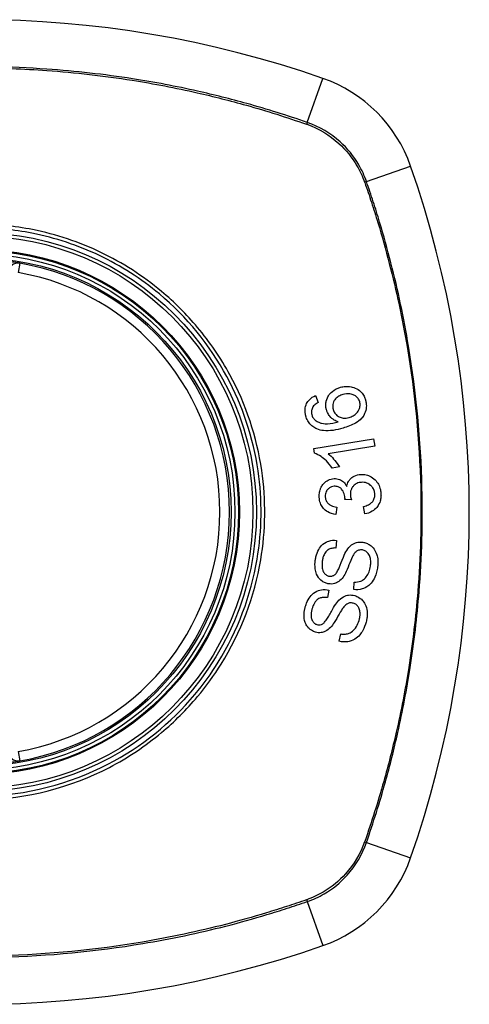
# Model space of a CAD drawing. Header units: inches. Extents: x 67.6 to 163.4, y 45.9 to 75.9.
# Tile 16 of 34: x 111.19 to 111.747, y 73.827 to 75.047. Entities that reach past the tile are written whole.
import ezdxf

# ---------------------------------------------------------------- set-up
doc = ezdxf.new("R2010")
doc.units = ezdxf.units.IN
doc.header["$MEASUREMENT"] = 0
doc.layers.add('Visible Edges(ANSI)', color=7, linetype='Continuous', lineweight=25)
doc.layers.add('Visible Tangent Edges(ANSI)', color=7, linetype='Continuous', lineweight=25)

msp = doc.modelspace()

# ---------------------------------------------------------------- linework, layer by layer
at = {"layer": 'Visible Edges(ANSI)'}
for p, q in [((111.5569, 74.5815), (111.5602, 74.5729)), ((111.5546, 74.5157), (111.6288, 74.5279)), ((111.6288, 74.5279), (111.6303, 74.5189)), ((111.5555, 74.5099), (111.5546, 74.5157)), ((111.6303, 74.5189), (111.5725, 74.5093)), ((111.5864, 74.493), (111.5776, 74.4915)), ((111.6013, 74.4522), (111.5932, 74.4528)), ((111.5831, 74.4433), (111.5818, 74.434)), ((111.6178, 74.4348), (111.6162, 74.4439)), ((111.5826, 74.402), (111.582, 74.3925)), ((111.5734, 74.3404), (111.5715, 74.331)), ((111.6041, 74.3409), (111.6046, 74.3503)), ((111.5862, 74.2769), (111.588, 74.2861))]:
    msp.add_line(p, q, dxfattribs=at)
for radius in [0.3199, 0.315]:
    msp.add_circle((111.1371, 74.4371), radius, dxfattribs=at)
for centre, radius, start, end in [((111.1371, 73.7482), 1.2992, 70.7337, 109.2663), ((111.5073, 74.8074), 0.1772, 19.2663, 70.7337), ((110.4481, 74.4371), 1.2992, 340.7337, 19.2663), ((111.1882, 74.7339), 0.0118, 80.216, 180), ((111.1371, 74.4371), 0.313, 279.784, 80.216), ((111.1882, 74.1403), 0.0118, 180, 279.784), ((111.5073, 74.0669), 0.1772, 289.2663, 340.7337), ((111.1371, 75.1261), 1.2992, 250.7337, 289.2663)]:
    msp.add_arc(centre, radius, start, end, dxfattribs=at)
for points, knots in [([(111.1903, 74.7456), (111.1903, 74.7456), (111.1901, 74.7456), (111.1893, 74.7457), (111.1884, 74.7459), (111.1851, 74.7464), (111.1821, 74.7469), (111.1748, 74.7479), (111.1702, 74.7484), (111.1657, 74.7488)], [0, 0, 0, 0, 0.01176876, 0.01176876, 0.03059878, 0.03059878, 0.0607268, 0.0607268, 0.09415008, 0.09415008, 0.09415008, 0.09415008]), ([(111.5703, 74.5637), (111.5702, 74.5639), (111.5702, 74.5642), (111.57, 74.5647), (111.57, 74.565), (111.5699, 74.5654), (111.5699, 74.5656), (111.5698, 74.566), (111.5697, 74.5663), (111.5696, 74.5668), (111.5696, 74.5672), (111.5695, 74.5684), (111.5694, 74.5693), (111.5695, 74.5717), (111.5697, 74.5732), (111.5708, 74.5776), (111.5721, 74.5799), (111.5741, 74.5832), (111.5758, 74.5851), (111.5806, 74.5891), (111.584, 74.5906), (111.5876, 74.5917)], [-0.07244398, -0.07244398, -0.07244398, -0.07244398, -0.07147505, -0.07147505, -0.07065608, -0.07065608, -0.06998565, -0.06998565, -0.06923808, -0.06923808, -0.06809899, -0.06809899, -0.06505558, -0.06505558, -0.06011991, -0.06011991, -0.04962232, -0.04962232, -0.02968044, -0.02968044, 0, 0, 0, 0]), ([(111.5876, 74.5917), (111.5897, 74.5923), (111.5918, 74.5927), (111.5963, 74.5929), (111.5985, 74.5928), (111.6028, 74.592), (111.6053, 74.5913), (111.6105, 74.5885), (111.6122, 74.5869), (111.6148, 74.5842), (111.616, 74.5825), (111.6176, 74.5792), (111.6182, 74.5777), (111.6187, 74.5761)], [-0.08195324, -0.08195324, -0.08195324, -0.08195324, -0.06821192, -0.06821192, -0.05407977, -0.05407977, -0.04111909, -0.04111909, -0.02846372, -0.02846372, -0.01231577, -0.01231577, 0, 0, 0, 0]), ([(111.6115, 74.5738), (111.6111, 74.5753), (111.6104, 74.5766), (111.6091, 74.5785), (111.6086, 74.5791), (111.6069, 74.5806), (111.6057, 74.5815), (111.6034, 74.5826), (111.6017, 74.5833), (111.5965, 74.5839), (111.5935, 74.5835), (111.5907, 74.5827)], [-0.1090051, -0.1090051, -0.1090051, -0.1090051, -0.0831711, -0.0831711, -0.0691654, -0.0691654, -0.0421937, -0.0421937, -0.0232436, -0.0232436, 0, 0, 0, 0]), ([(111.5448, 74.5559), (111.5448, 74.5561), (111.5447, 74.5564), (111.5446, 74.5569), (111.5445, 74.5571), (111.5444, 74.5576), (111.5443, 74.5579), (111.5442, 74.5584), (111.5442, 74.5587), (111.5441, 74.5595), (111.544, 74.5599), (111.5438, 74.5617), (111.5437, 74.5631), (111.544, 74.5669), (111.5447, 74.5693), (111.5466, 74.5732), (111.5478, 74.5748), (111.5513, 74.5786), (111.554, 74.5803), (111.5569, 74.5815)], [-0.08167403, -0.08167403, -0.08167403, -0.08167403, -0.07965226, -0.07965226, -0.07785393, -0.07785393, -0.07582853, -0.07582853, -0.07355255, -0.07355255, -0.07003779, -0.07003779, -0.05960945, -0.05960945, -0.04081361, -0.04081361, -0.02525618, -0.02525618, 0, 0, 0, 0]), ([(111.5602, 74.5729), (111.5585, 74.572), (111.5568, 74.5709), (111.5547, 74.569), (111.554, 74.5682), (111.5535, 74.5674)], [-0.02271576, -0.02271576, -0.02271576, -0.02271576, -0.0076338, -0.0076338, 0, 0, 0, 0]), ([(111.5907, 74.5827), (111.5889, 74.5822), (111.5871, 74.5815), (111.584, 74.5797), (111.5827, 74.5786), (111.5803, 74.576), (111.5796, 74.5746), (111.5787, 74.5725), (111.5783, 74.5714), (111.578, 74.5692), (111.578, 74.5682), (111.5781, 74.5669), (111.5781, 74.5666), (111.5782, 74.5662), (111.5782, 74.566), (111.5783, 74.5657), (111.5783, 74.5656), (111.5784, 74.5652), (111.5784, 74.5651), (111.5785, 74.5646), (111.5786, 74.5643), (111.5787, 74.5641)], [-0.05128171, -0.05128171, -0.05128171, -0.05128171, -0.04202433, -0.04202433, -0.03374781, -0.03374781, -0.02497625, -0.02497625, -0.01583482, -0.01583482, -0.00792761, -0.00792761, -0.00585097, -0.00585097, -0.00461494, -0.00461494, -0.0035177, -0.0035177, -0.00214151, -0.00214151, 0, 0, 0, 0]), ([(111.6187, 74.5761), (111.6188, 74.5757), (111.6189, 74.5752), (111.6191, 74.5744), (111.6192, 74.574), (111.6193, 74.5734), (111.6193, 74.5732), (111.6194, 74.5728), (111.6195, 74.5726), (111.6195, 74.5721), (111.6196, 74.5718), (111.6196, 74.5712), (111.6197, 74.5708), (111.6198, 74.5693), (111.6198, 74.5682), (111.6195, 74.5643), (111.6188, 74.5617), (111.6161, 74.5559), (111.6143, 74.5538), (111.6117, 74.5509), (111.6091, 74.549), (111.6017, 74.5446), (111.5961, 74.5426), (111.5909, 74.5411)], [-0.08366619, -0.08366619, -0.08366619, -0.08366619, -0.08288973, -0.08288973, -0.08231384, -0.08231384, -0.08195094, -0.08195094, -0.08159739, -0.08159739, -0.08120145, -0.08120145, -0.08058241, -0.08058241, -0.07882226, -0.07882226, -0.07435476, -0.07435476, -0.06860101, -0.06860101, -0.04371044, -0.04371044, 0, 0, 0, 0]), ([(111.5984, 74.5542), (111.6002, 74.5547), (111.6019, 74.5555), (111.6051, 74.5574), (111.6068, 74.5587), (111.6091, 74.5613), (111.61, 74.5625), (111.6115, 74.5658), (111.6118, 74.5676), (111.612, 74.5698), (111.612, 74.5705), (111.6119, 74.5713), (111.6119, 74.5715), (111.6119, 74.5719), (111.6119, 74.572), (111.6118, 74.5722), (111.6118, 74.5724), (111.6118, 74.5726), (111.6117, 74.5728), (111.6116, 74.5732), (111.6116, 74.5735), (111.6115, 74.5738)], [-0.0549657, -0.0549657, -0.0549657, -0.0549657, -0.04394631, -0.04394631, -0.03243769, -0.03243769, -0.02389521, -0.02389521, -0.01222604, -0.01222604, -0.00701057, -0.00701057, -0.00544782, -0.00544782, -0.0044735, -0.0044735, -0.0035786, -0.0035786, -0.00243242, -0.00243242, 0, 0, 0, 0]), ([(111.5535, 74.5674), (111.5531, 74.5667), (111.5527, 74.5659), (111.5519, 74.5636), (111.5517, 74.5621), (111.5518, 74.5601), (111.5518, 74.5598), (111.5519, 74.5592), (111.5519, 74.559), (111.5519, 74.5587), (111.552, 74.5586), (111.552, 74.5583), (111.5521, 74.5582), (111.5521, 74.5578), (111.5522, 74.5576), (111.5523, 74.5574)], [-0.02670752, -0.02670752, -0.02670752, -0.02670752, -0.02003072, -0.02003072, -0.00807361, -0.00807361, -0.00510747, -0.00510747, -0.00372579, -0.00372579, -0.00267358, -0.00267358, -0.0016752, -0.0016752, 0, 0, 0, 0]), ([(111.585, 74.5489), (111.5831, 74.5494), (111.5814, 74.5502), (111.578, 74.5522), (111.5762, 74.5537), (111.5734, 74.5571), (111.5724, 74.5587), (111.5711, 74.5614), (111.5707, 74.5625), (111.5703, 74.5637)], [-0.0635384, -0.0635384, -0.0635384, -0.0635384, -0.04387942, -0.04387942, -0.02315318, -0.02315318, -0.00907473, -0.00907473, 0, 0, 0, 0]), ([(111.5787, 74.5641), (111.5789, 74.5633), (111.5791, 74.5626), (111.5801, 74.5604), (111.581, 74.559), (111.5835, 74.5565), (111.5849, 74.5556), (111.5875, 74.5543), (111.5892, 74.5537), (111.5935, 74.5532), (111.596, 74.5535), (111.5984, 74.5542)], [-0.05483395, -0.05483395, -0.05483395, -0.05483395, -0.05117713, -0.05117713, -0.04334082, -0.04334082, -0.03424302, -0.03424302, -0.02013116, -0.02013116, 0, 0, 0, 0]), ([(111.5583, 74.5401), (111.5565, 74.5408), (111.5549, 74.5418), (111.5516, 74.5442), (111.5501, 74.5458), (111.5475, 74.5493), (111.5465, 74.5512), (111.5454, 74.5541), (111.5451, 74.555), (111.5448, 74.5559)], [-0.0556453, -0.0556453, -0.0556453, -0.0556453, -0.04057315, -0.04057315, -0.02373711, -0.02373711, -0.00716842, -0.00716842, 0, 0, 0, 0]), ([(111.5523, 74.5574), (111.5524, 74.5569), (111.5525, 74.5565), (111.553, 74.5552), (111.5534, 74.5545), (111.5547, 74.5525), (111.5556, 74.5515), (111.5567, 74.5507)], [-0.02126806, -0.02126806, -0.02126806, -0.02126806, -0.01765626, -0.01765626, -0.01099572, -0.01099572, 0, 0, 0, 0]), ([(111.5567, 74.5507), (111.558, 74.5497), (111.5593, 74.5489), (111.5619, 74.5478), (111.5631, 74.5474), (111.5676, 74.5464), (111.5703, 74.5465), (111.5759, 74.5467), (111.5807, 74.5477), (111.585, 74.5489)], [-0.05268598, -0.05268598, -0.05268598, -0.05268598, -0.0483585, -0.0483585, -0.04464167, -0.04464167, -0.03524812, -0.03524812, 0, 0, 0, 0]), ([(111.5909, 74.5411), (111.5827, 74.5387), (111.5742, 74.5372), (111.5638, 74.5383), (111.561, 74.539), (111.5583, 74.5401)], [-0.08365812, -0.08365812, -0.08365812, -0.08365812, -0.02298142, -0.02298142, 0, 0, 0, 0]), ([(111.5776, 74.4915), (111.5726, 74.4989), (111.5675, 74.5031), (111.5611, 74.5075), (111.5584, 74.509), (111.5555, 74.5099)], [-0.06084818, -0.06084818, -0.06084818, -0.06084818, -0.02361661, -0.02361661, 0, 0, 0, 0]), ([(111.5725, 74.5093), (111.5749, 74.5075), (111.5772, 74.5051), (111.5807, 74.5011), (111.584, 74.4972), (111.5864, 74.493)], [-0.08802852, -0.08802852, -0.08802852, -0.08802852, -0.03710647, -0.03710647, 0, 0, 0, 0]), ([(111.5614, 74.4556), (111.5614, 74.4558), (111.5614, 74.4559), (111.5614, 74.4562), (111.5614, 74.4564), (111.5613, 74.4568), (111.5613, 74.4571), (111.5614, 74.4579), (111.5614, 74.4584), (111.5616, 74.4608), (111.5619, 74.4626), (111.5629, 74.4656), (111.5633, 74.4668), (111.5647, 74.4695), (111.5656, 74.4709), (111.5687, 74.4744), (111.5708, 74.4757), (111.5748, 74.4777), (111.5772, 74.4784), (111.5798, 74.4785)], [-0.06698624, -0.06698624, -0.06698624, -0.06698624, -0.06626066, -0.06626066, -0.06551172, -0.06551172, -0.0640778, -0.0640778, -0.06150308, -0.06150308, -0.05173394, -0.05173394, -0.04531613, -0.04531613, -0.0360509, -0.0360509, -0.0206217, -0.0206217, 0, 0, 0, 0]), ([(111.5798, 74.4785), (111.5809, 74.4785), (111.5821, 74.4785), (111.5844, 74.4781), (111.5855, 74.4778), (111.588, 74.4768), (111.5897, 74.4759), (111.593, 74.4729), (111.5943, 74.471), (111.5954, 74.4688)], [-0.06061495, -0.06061495, -0.06061495, -0.06061495, -0.0480661, -0.0480661, -0.03492963, -0.03492963, -0.0184263, -0.0184263, 0, 0, 0, 0]), ([(111.5954, 74.4688), (111.5958, 74.471), (111.5965, 74.4731), (111.5983, 74.4762), (111.5991, 74.4772), (111.6009, 74.4791), (111.6024, 74.4805), (111.6074, 74.483), (111.6103, 74.4836), (111.6132, 74.4837)], [-0.1002628, -0.1002628, -0.1002628, -0.1002628, -0.0655383, -0.0655383, -0.0446385, -0.0446385, -0.0236223, -0.0236223, 0, 0, 0, 0]), ([(111.6139, 74.4739), (111.6118, 74.4738), (111.6098, 74.4734), (111.6064, 74.4718), (111.6051, 74.4708), (111.6031, 74.4688), (111.6022, 74.4677), (111.601, 74.4652), (111.6006, 74.4641), (111.6001, 74.4621), (111.6, 74.4612), (111.6, 74.4601), (111.6, 74.4599), (111.6, 74.4594), (111.6, 74.4593), (111.6, 74.4589), (111.6, 74.4588), (111.6, 74.4586)], [-0.07091937, -0.07091937, -0.07091937, -0.07091937, -0.04954063, -0.04954063, -0.03221037, -0.03221037, -0.02035818, -0.02035818, -0.01098781, -0.01098781, -0.00464874, -0.00464874, -0.00257947, -0.00257947, -0.00124905, -0.00124905, 0, 0, 0, 0]), ([(111.6132, 74.4837), (111.6153, 74.4838), (111.6173, 74.4836), (111.6216, 74.4827), (111.6236, 74.4819), (111.6283, 74.4792), (111.6304, 74.4772), (111.6333, 74.4739), (111.6345, 74.472), (111.6364, 74.4678), (111.637, 74.4656), (111.6376, 74.4625), (111.6377, 74.4616), (111.6378, 74.4603), (111.6378, 74.4599), (111.6378, 74.4595)], [-0.08300589, -0.08300589, -0.08300589, -0.08300589, -0.07246463, -0.07246463, -0.06104589, -0.06104589, -0.04508314, -0.04508314, -0.02728443, -0.02728443, -0.00968135, -0.00968135, -0.00302711, -0.00302711, 0, 0, 0, 0]), ([(111.6302, 74.4593), (111.6302, 74.4594), (111.6302, 74.4596), (111.6302, 74.4599), (111.6302, 74.4601), (111.6301, 74.4611), (111.6299, 74.4618), (111.6294, 74.4642), (111.6287, 74.4657), (111.6269, 74.4683), (111.6259, 74.4694), (111.6236, 74.4714), (111.622, 74.4724), (111.6182, 74.4738), (111.616, 74.474), (111.6139, 74.4739)], [-0.05915844, -0.05915844, -0.05915844, -0.05915844, -0.0582057, -0.0582057, -0.05696528, -0.05696528, -0.05237757, -0.05237757, -0.04214533, -0.04214533, -0.03244615, -0.03244615, -0.01749195, -0.01749195, 0, 0, 0, 0]), ([(111.58, 74.469), (111.5789, 74.4689), (111.5777, 74.4687), (111.5753, 74.468), (111.5742, 74.4673), (111.5722, 74.4657), (111.5714, 74.4648), (111.5702, 74.4629), (111.5697, 74.462), (111.5692, 74.46), (111.569, 74.459), (111.5689, 74.4577), (111.5689, 74.4574), (111.5689, 74.457), (111.5689, 74.4568), (111.5689, 74.4565), (111.5689, 74.4563), (111.5689, 74.4562)], [-0.05005506, -0.05005506, -0.05005506, -0.05005506, -0.0404775, -0.0404775, -0.0298572, -0.0298572, -0.02052698, -0.02052698, -0.01224372, -0.01224372, -0.00468068, -0.00468068, -0.00251972, -0.00251972, -0.00119715, -0.00119715, 0, 0, 0, 0]), ([(111.5933, 74.4543), (111.5933, 74.4544), (111.5932, 74.4545), (111.5932, 74.4548), (111.5932, 74.455), (111.5932, 74.4555), (111.5931, 74.456), (111.5927, 74.4587), (111.592, 74.4609), (111.5896, 74.4651), (111.5883, 74.4663), (111.5871, 74.4673), (111.586, 74.468), (111.5833, 74.4689), (111.5817, 74.4691), (111.58, 74.469)], [-0.02868597, -0.02868597, -0.02868597, -0.02868597, -0.02855947, -0.02855947, -0.02841333, -0.02841333, -0.0280046, -0.0280046, -0.02576848, -0.02576848, -0.02324657, -0.02324657, -0.01303639, -0.01303639, 0, 0, 0, 0]), ([(111.5818, 74.434), (111.5784, 74.4345), (111.575, 74.4355), (111.5695, 74.4386), (111.5678, 74.4402), (111.5653, 74.4431), (111.5643, 74.4447), (111.5625, 74.4486), (111.5619, 74.4507), (111.5615, 74.4535), (111.5615, 74.4541), (111.5614, 74.455), (111.5614, 74.4553), (111.5614, 74.4556)], [-0.07203058, -0.07203058, -0.07203058, -0.07203058, -0.05380734, -0.05380734, -0.03947703, -0.03947703, -0.02403052, -0.02403052, -0.0067997, -0.0067997, -0.00250811, -0.00250811, 0, 0, 0, 0]), ([(111.5689, 74.4562), (111.5689, 74.4561), (111.5689, 74.4559), (111.5689, 74.4557), (111.5689, 74.4556), (111.569, 74.455), (111.569, 74.4546), (111.5693, 74.4529), (111.5698, 74.4515), (111.5712, 74.449), (111.5721, 74.448), (111.5737, 74.4464), (111.5749, 74.4456), (111.5783, 74.444), (111.5807, 74.4435), (111.5831, 74.4433)], [-0.04603458, -0.04603458, -0.04603458, -0.04603458, -0.04553752, -0.04553752, -0.04495619, -0.04495619, -0.04319877, -0.04319877, -0.03696989, -0.03696989, -0.03009973, -0.03009973, -0.01888603, -0.01888603, 0, 0, 0, 0]), ([(111.5932, 74.4528), (111.5932, 74.4531), (111.5933, 74.4534), (111.5933, 74.4538), (111.5933, 74.4539), (111.5933, 74.454), (111.5933, 74.4541), (111.5933, 74.4542), (111.5933, 74.4542), (111.5933, 74.4543)], [-0.003712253, -0.003712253, -0.003712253, -0.003712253, -0.001341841, -0.001341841, -0.00075226, -0.00075226, -0.000349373, -0.000349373, 0, 0, 0, 0]), ([(111.6, 74.4586), (111.6, 74.4585), (111.6, 74.4584), (111.6, 74.4583), (111.6, 74.4582), (111.6, 74.4579), (111.6001, 74.4576), (111.6003, 74.4556), (111.6008, 74.4538), (111.6013, 74.4522)], [-0.01622176, -0.01622176, -0.01622176, -0.01622176, -0.01568209, -0.01568209, -0.01503087, -0.01503087, -0.013061, -0.013061, 0, 0, 0, 0]), ([(111.6162, 74.4439), (111.6183, 74.4444), (111.6205, 74.4452), (111.6238, 74.4468), (111.6251, 74.4477), (111.6273, 74.4498), (111.6281, 74.4509), (111.6294, 74.4533), (111.6299, 74.4548), (111.6302, 74.457), (111.6302, 74.4574), (111.6302, 74.4581), (111.6302, 74.4583), (111.6302, 74.4586), (111.6302, 74.4587), (111.6302, 74.459), (111.6302, 74.4591), (111.6302, 74.4593)], [-0.04745355, -0.04745355, -0.04745355, -0.04745355, -0.03584359, -0.03584359, -0.02809151, -0.02809151, -0.01990458, -0.01990458, -0.00695539, -0.00695539, -0.00351166, -0.00351166, -0.00204353, -0.00204353, -0.00097668, -0.00097668, 0, 0, 0, 0]), ([(111.6378, 74.4595), (111.6378, 74.4594), (111.6378, 74.4593), (111.6378, 74.459), (111.6378, 74.4588), (111.6379, 74.4584), (111.6379, 74.4581), (111.6379, 74.4575), (111.6378, 74.4571), (111.6378, 74.4559), (111.6377, 74.455), (111.6375, 74.4533), (111.6373, 74.4526), (111.6369, 74.4509), (111.6366, 74.45), (111.6352, 74.4462), (111.6337, 74.4441), (111.631, 74.4409), (111.6292, 74.4393), (111.6242, 74.4362), (111.6211, 74.4352), (111.6178, 74.4348)], [-0.07553203, -0.07553203, -0.07553203, -0.07553203, -0.0748785, -0.0748785, -0.07423462, -0.07423462, -0.07307492, -0.07307492, -0.07142984, -0.07142984, -0.06749422, -0.06749422, -0.06416321, -0.06416321, -0.05976568, -0.05976568, -0.04618414, -0.04618414, -0.02668659, -0.02668659, 0, 0, 0, 0]), ([(111.5565, 74.3772), (111.5566, 74.3778), (111.5567, 74.3784), (111.5569, 74.3798), (111.5571, 74.3806), (111.5581, 74.3847), (111.5592, 74.3879), (111.562, 74.3927), (111.5636, 74.3951), (111.5685, 74.3993), (111.5711, 74.4004), (111.5763, 74.4021), (111.5795, 74.4023), (111.5826, 74.402)], [-0.1019569, -0.1019569, -0.1019569, -0.1019569, -0.0969952, -0.0969952, -0.0900937, -0.0900937, -0.0620379, -0.0620379, -0.0440459, -0.0440459, -0.0255677, -0.0255677, 0, 0, 0, 0]), ([(111.5954, 74.3896), (111.5971, 74.3922), (111.5991, 74.3946), (111.6038, 74.398), (111.6059, 74.3988), (111.61, 74.3999), (111.6127, 74.4), (111.6153, 74.3997)], [-0.0487921, -0.0487921, -0.0487921, -0.0487921, -0.034555, -0.034555, -0.02141308, -0.02141308, 0, 0, 0, 0]), ([(111.582, 74.3925), (111.5803, 74.3926), (111.5785, 74.3925), (111.5753, 74.3917), (111.5739, 74.3912), (111.571, 74.3894), (111.57, 74.3883), (111.5683, 74.3862), (111.5674, 74.3846), (111.5662, 74.3814), (111.5658, 74.3798), (111.5654, 74.3776), (111.5653, 74.377), (111.5652, 74.3763)], [-0.05075085, -0.05075085, -0.05075085, -0.05075085, -0.04402601, -0.04402601, -0.03810704, -0.03810704, -0.03113052, -0.03113052, -0.01707016, -0.01707016, -0.00479355, -0.00479355, 0, 0, 0, 0]), ([(111.581, 74.3596), (111.5818, 74.3603), (111.5826, 74.3614), (111.5844, 74.3645), (111.5853, 74.3664), (111.5879, 74.3724), (111.5891, 74.3761), (111.5925, 74.3841), (111.594, 74.3874), (111.5954, 74.3896)], [-0.0822878, -0.0822878, -0.0822878, -0.0822878, -0.0698189, -0.0698189, -0.0554779, -0.0554779, -0.01995677, -0.01995677, 0, 0, 0, 0]), ([(111.6148, 74.3901), (111.614, 74.3902), (111.6133, 74.3902), (111.6117, 74.3901), (111.6109, 74.39), (111.6088, 74.3893), (111.6078, 74.3886), (111.6054, 74.3866), (111.6041, 74.3847), (111.6031, 74.3828)], [-0.03447114, -0.03447114, -0.03447114, -0.03447114, -0.02970658, -0.02970658, -0.02478425, -0.02478425, -0.01623077, -0.01623077, 0, 0, 0, 0]), ([(111.6248, 74.3699), (111.6249, 74.3702), (111.6249, 74.3705), (111.625, 74.3711), (111.625, 74.3714), (111.6251, 74.3719), (111.6251, 74.3722), (111.6251, 74.3728), (111.6252, 74.3731), (111.6252, 74.3738), (111.6252, 74.3743), (111.6252, 74.3759), (111.6251, 74.3771), (111.6248, 74.3791), (111.6246, 74.3798), (111.624, 74.3824), (111.6233, 74.3841), (111.6211, 74.3871), (111.6199, 74.388), (111.6177, 74.3894), (111.6163, 74.3899), (111.6148, 74.3901)], [-0.04689852, -0.04689852, -0.04689852, -0.04689852, -0.04535788, -0.04535788, -0.04403054, -0.04403054, -0.04276653, -0.04276653, -0.04136169, -0.04136169, -0.03926867, -0.03926867, -0.03348819, -0.03348819, -0.02993999, -0.02993999, -0.02088952, -0.02088952, -0.01193055, -0.01193055, 0, 0, 0, 0]), ([(111.6153, 74.3997), (111.6168, 74.3994), (111.6184, 74.3991), (111.6214, 74.3979), (111.6229, 74.397), (111.6259, 74.3949), (111.6277, 74.3933), (111.6308, 74.389), (111.6319, 74.3867), (111.6332, 74.3825), (111.6338, 74.38), (111.6341, 74.3759), (111.6341, 74.375), (111.6341, 74.3737), (111.6341, 74.3732), (111.634, 74.3725), (111.634, 74.3722), (111.634, 74.3715), (111.6339, 74.3711), (111.6338, 74.3702), (111.6338, 74.3696), (111.6337, 74.3691)], [-0.182901, -0.182901, -0.182901, -0.182901, -0.1527941, -0.1527941, -0.1202778, -0.1202778, -0.0822123, -0.0822123, -0.0441829, -0.0441829, -0.0197912, -0.0197912, -0.0127911, -0.0127911, -0.0095206, -0.0095206, -0.0070229, -0.0070229, -0.0043159, -0.0043159, 0, 0, 0, 0]), ([(111.5733, 74.3481), (111.5718, 74.3483), (111.5704, 74.3486), (111.5676, 74.3497), (111.5662, 74.3505), (111.5625, 74.3531), (111.561, 74.355), (111.5584, 74.3586), (111.5575, 74.3615), (111.5565, 74.3655), (111.5562, 74.3678), (111.5561, 74.3712), (111.5561, 74.3722), (111.5561, 74.3737), (111.5562, 74.3742), (111.5562, 74.3751), (111.5563, 74.3755), (111.5564, 74.3763), (111.5564, 74.3767), (111.5565, 74.3772)], [-0.05736058, -0.05736058, -0.05736058, -0.05736058, -0.05548268, -0.05548268, -0.0535012, -0.0535012, -0.04968316, -0.04968316, -0.03588282, -0.03588282, -0.01770043, -0.01770043, -0.00997368, -0.00997368, -0.00620033, -0.00620033, -0.00325342, -0.00325342, 0, 0, 0, 0]), ([(111.5652, 74.3763), (111.5652, 74.376), (111.5651, 74.3756), (111.565, 74.3749), (111.565, 74.3746), (111.5649, 74.3738), (111.5649, 74.3735), (111.5648, 74.3725), (111.5648, 74.372), (111.5648, 74.3702), (111.5649, 74.3688), (111.5652, 74.3666), (111.5654, 74.3657), (111.5659, 74.3643), (111.5664, 74.3631), (111.5682, 74.3606), (111.5692, 74.3596), (111.5715, 74.3582), (111.5727, 74.3578), (111.5739, 74.3576)], [-0.1315466, -0.1315466, -0.1315466, -0.1315466, -0.1225468, -0.1225468, -0.1139181, -0.1139181, -0.1043682, -0.1043682, -0.0909033, -0.0909033, -0.058681, -0.058681, -0.0344705, -0.0344705, -0.0214809, -0.0214809, -0.0103328, -0.0103328, 0, 0, 0, 0]), ([(111.6031, 74.3828), (111.6011, 74.3793), (111.5978, 74.37), (111.5936, 74.3609), (111.5923, 74.3582), (111.5909, 74.3563)], [-0.06410002, -0.06410002, -0.06410002, -0.06410002, -0.01772586, -0.01772586, 0, 0, 0, 0]), ([(111.6337, 74.3691), (111.6334, 74.367), (111.633, 74.3648), (111.6312, 74.3577), (111.6296, 74.3545), (111.6268, 74.35), (111.6249, 74.3478), (111.6198, 74.3437), (111.6168, 74.3425), (111.6112, 74.3408), (111.6076, 74.3405), (111.6041, 74.3409)], [-0.07877552, -0.07877552, -0.07877552, -0.07877552, -0.07399105, -0.07399105, -0.06235327, -0.06235327, -0.04742331, -0.04742331, -0.02870189, -0.02870189, 0, 0, 0, 0]), ([(111.6046, 74.3503), (111.6074, 74.3503), (111.6102, 74.3505), (111.6144, 74.3521), (111.6159, 74.3529), (111.6191, 74.3558), (111.6205, 74.3578), (111.6228, 74.3619), (111.6236, 74.3641), (111.6245, 74.3676), (111.6247, 74.3687), (111.6248, 74.3699)], [-0.07810331, -0.07810331, -0.07810331, -0.07810331, -0.05704994, -0.05704994, -0.04420527, -0.04420527, -0.02731055, -0.02731055, -0.00879498, -0.00879498, 0, 0, 0, 0]), ([(111.5909, 74.3563), (111.5894, 74.3542), (111.5876, 74.3523), (111.5835, 74.3495), (111.5817, 74.3488), (111.5781, 74.3478), (111.5757, 74.3477), (111.5733, 74.3481)], [-0.04149455, -0.04149455, -0.04149455, -0.04149455, -0.03015237, -0.03015237, -0.01939564, -0.01939564, 0, 0, 0, 0]), ([(111.5739, 74.3576), (111.5746, 74.3575), (111.5753, 74.3575), (111.5766, 74.3576), (111.5773, 74.3577), (111.5791, 74.3583), (111.5801, 74.3588), (111.581, 74.3596)], [-0.02014616, -0.02014616, -0.02014616, -0.02014616, -0.0147411, -0.0147411, -0.00910335, -0.00910335, 0, 0, 0, 0]), ([(111.5441, 74.3194), (111.5443, 74.3201), (111.5445, 74.3207), (111.545, 74.3222), (111.5453, 74.3231), (111.5468, 74.3269), (111.5483, 74.3296), (111.5516, 74.334), (111.5536, 74.3362), (111.5591, 74.3396), (111.5618, 74.3404), (111.5672, 74.3413), (111.5703, 74.3411), (111.5734, 74.3404)], [-0.09609538, -0.09609538, -0.09609538, -0.09609538, -0.09108772, -0.09108772, -0.08439355, -0.08439355, -0.0618051, -0.0618051, -0.04379145, -0.04379145, -0.02554667, -0.02554667, 0, 0, 0, 0]), ([(111.5715, 74.331), (111.5694, 74.3314), (111.5672, 74.3315), (111.5637, 74.3309), (111.5623, 74.3305), (111.5593, 74.3289), (111.5582, 74.3279), (111.5559, 74.3253), (111.5547, 74.3232), (111.5534, 74.3199), (111.5529, 74.3186), (111.5526, 74.3174)], [-0.05622012, -0.05622012, -0.05622012, -0.05622012, -0.04490576, -0.04490576, -0.03693789, -0.03693789, -0.0275653, -0.0275653, -0.00991349, -0.00991349, 0, 0, 0, 0]), ([(111.5843, 74.3263), (111.5863, 74.3286), (111.5886, 74.3306), (111.5938, 74.3334), (111.5959, 74.3339), (111.6002, 74.3345), (111.6029, 74.3342), (111.6054, 74.3335)], [-0.04897587, -0.04897587, -0.04897587, -0.04897587, -0.03484977, -0.03484977, -0.02144441, -0.02144441, 0, 0, 0, 0]), ([(111.6054, 74.3335), (111.6073, 74.333), (111.609, 74.3322), (111.6129, 74.3297), (111.6146, 74.328), (111.617, 74.3251), (111.6182, 74.3231), (111.6203, 74.3178), (111.6207, 74.3147), (111.6209, 74.311), (111.6209, 74.3097), (111.6208, 74.3079), (111.6207, 74.3074), (111.6206, 74.3066), (111.6206, 74.3063), (111.6205, 74.3056), (111.6204, 74.3053), (111.6203, 74.3045), (111.6202, 74.3041), (111.6199, 74.3026), (111.6197, 74.3016), (111.6194, 74.3006)], [-0.0757329, -0.0757329, -0.0757329, -0.0757329, -0.06962232, -0.06962232, -0.06102616, -0.06102616, -0.04838747, -0.04838747, -0.0300773, -0.0300773, -0.02000854, -0.02000854, -0.01629431, -0.01629431, -0.01377148, -0.01377148, -0.01132404, -0.01132404, -0.00786389, -0.00786389, 0, 0, 0, 0]), ([(111.5567, 74.2882), (111.5549, 74.2888), (111.5532, 74.2895), (111.5494, 74.2919), (111.5479, 74.2936), (111.5457, 74.2962), (111.5447, 74.2981), (111.5428, 74.3034), (111.5425, 74.3066), (111.5425, 74.3107), (111.5426, 74.3122), (111.5429, 74.3142), (111.543, 74.3148), (111.5432, 74.3157), (111.5433, 74.3161), (111.5434, 74.3169), (111.5435, 74.3173), (111.5437, 74.3183), (111.5439, 74.3188), (111.5441, 74.3194)], [-0.07174694, -0.07174694, -0.07174694, -0.07174694, -0.06625335, -0.06625335, -0.05841218, -0.05841218, -0.04603077, -0.04603077, -0.02618089, -0.02618089, -0.01497988, -0.01497988, -0.01055555, -0.01055555, -0.00746751, -0.00746751, -0.00441231, -0.00441231, 0, 0, 0, 0]), ([(111.5526, 74.3174), (111.5524, 74.3169), (111.5523, 74.3164), (111.5521, 74.3156), (111.552, 74.3152), (111.5519, 74.3145), (111.5518, 74.3142), (111.5517, 74.3135), (111.5516, 74.3131), (111.5514, 74.3122), (111.5514, 74.3117), (111.5512, 74.3097), (111.5512, 74.3082), (111.5515, 74.3058), (111.5518, 74.3043), (111.5534, 74.3013), (111.5542, 74.3002), (111.5563, 74.2985), (111.5574, 74.298), (111.5586, 74.2976)], [-0.09256116, -0.09256116, -0.09256116, -0.09256116, -0.08511682, -0.08511682, -0.07888081, -0.07888081, -0.07365356, -0.07365356, -0.06790433, -0.06790433, -0.05935705, -0.05935705, -0.03668291, -0.03668291, -0.02132012, -0.02132012, -0.01018743, -0.01018743, 0, 0, 0, 0]), ([(111.5659, 74.2986), (111.5668, 74.2992), (111.5678, 74.3003), (111.5701, 74.3032), (111.5713, 74.305), (111.5747, 74.3106), (111.5764, 74.314), (111.5808, 74.3213), (111.5827, 74.3243), (111.5843, 74.3263)], [-0.08287415, -0.08287415, -0.08287415, -0.08287415, -0.06938424, -0.06938424, -0.05457714, -0.05457714, -0.01965331, -0.01965331, 0, 0, 0, 0]), ([(111.591, 74.3185), (111.5885, 74.3153), (111.5839, 74.3064), (111.5785, 74.298), (111.5768, 74.2956), (111.5752, 74.294)], [-0.06436457, -0.06436457, -0.06436457, -0.06436457, -0.01734102, -0.01734102, 0, 0, 0, 0]), ([(111.6036, 74.3241), (111.6029, 74.3243), (111.6021, 74.3244), (111.6005, 74.3245), (111.5997, 74.3245), (111.5975, 74.3241), (111.5964, 74.3236), (111.5938, 74.3219), (111.5923, 74.3202), (111.591, 74.3185)], [-0.03327853, -0.03327853, -0.03327853, -0.03327853, -0.02890243, -0.02890243, -0.02443509, -0.02443509, -0.01608906, -0.01608906, 0, 0, 0, 0]), ([(111.6107, 74.3026), (111.6109, 74.3032), (111.6111, 74.3038), (111.6113, 74.3048), (111.6114, 74.3052), (111.6115, 74.3059), (111.6116, 74.3061), (111.6116, 74.3066), (111.6117, 74.3069), (111.6118, 74.3074), (111.6118, 74.3077), (111.6119, 74.3085), (111.6119, 74.309), (111.612, 74.3116), (111.6119, 74.3132), (111.6114, 74.3162), (111.6108, 74.3178), (111.6091, 74.3206), (111.6082, 74.3215), (111.6063, 74.323), (111.605, 74.3237), (111.6036, 74.3241)], [-0.03887369, -0.03887369, -0.03887369, -0.03887369, -0.03726354, -0.03726354, -0.03609227, -0.03609227, -0.03540959, -0.03540959, -0.03471216, -0.03471216, -0.0339207, -0.0339207, -0.03258281, -0.03258281, -0.02696318, -0.02696318, -0.0189927, -0.0189927, -0.01175806, -0.01175806, 0, 0, 0, 0]), ([(111.588, 74.2861), (111.5895, 74.2858), (111.5911, 74.2857), (111.5943, 74.2858), (111.596, 74.286), (111.5987, 74.2868), (111.6005, 74.2875), (111.6042, 74.2907), (111.6059, 74.2925), (111.6089, 74.2974), (111.61, 74.3), (111.6107, 74.3026)], [-0.1712876, -0.1712876, -0.1712876, -0.1712876, -0.1254394, -0.1254394, -0.0771988, -0.0771988, -0.0439433, -0.0439433, -0.0211689, -0.0211689, 0, 0, 0, 0]), ([(111.5752, 74.294), (111.5735, 74.2921), (111.5715, 74.2905), (111.567, 74.2882), (111.5651, 74.2878), (111.5613, 74.2873), (111.559, 74.2876), (111.5567, 74.2882)], [-0.04150242, -0.04150242, -0.04150242, -0.04150242, -0.03028986, -0.03028986, -0.01933205, -0.01933205, 0, 0, 0, 0]), ([(111.5586, 74.2976), (111.5593, 74.2974), (111.5599, 74.2973), (111.5613, 74.2972), (111.562, 74.2972), (111.5638, 74.2975), (111.5649, 74.2979), (111.5659, 74.2986)], [-0.02009272, -0.02009272, -0.02009272, -0.02009272, -0.01475914, -0.01475914, -0.00925216, -0.00925216, 0, 0, 0, 0]), ([(111.6194, 74.3006), (111.6183, 74.297), (111.617, 74.2934), (111.6141, 74.288), (111.6129, 74.2864), (111.61, 74.2828), (111.6079, 74.281), (111.6023, 74.2775), (111.5991, 74.2767), (111.5932, 74.2757), (111.5896, 74.276), (111.5862, 74.2769)], [-0.08600742, -0.08600742, -0.08600742, -0.08600742, -0.07143651, -0.07143651, -0.06222435, -0.06222435, -0.04817634, -0.04817634, -0.02870152, -0.02870152, 0, 0, 0, 0]), ([(111.1657, 74.1255), (111.1702, 74.1259), (111.1748, 74.1264), (111.1821, 74.1274), (111.1851, 74.1278), (111.1884, 74.1284), (111.1893, 74.1285), (111.1901, 74.1287), (111.1903, 74.1287), (111.1903, 74.1287)], [0, 0, 0, 0, 0.03342328, 0.03342328, 0.06355131, 0.06355131, 0.08238132, 0.08238132, 0.09415008, 0.09415008, 0.09415008, 0.09415008])]:
    msp.add_open_spline(points, degree=3, knots=knots, dxfattribs=at)
at = {"layer": 'Visible Tangent Edges(ANSI)'}
for p, q in [((111.5466, 74.92), (111.5658, 74.9746)), ((111.6199, 74.8467), (111.6745, 74.8658)), ((111.1903, 74.7456), (111.1882, 74.7339)), ((111.1882, 74.1403), (111.1903, 74.1287)), ((111.6199, 74.0276), (111.6745, 74.0084)), ((111.5466, 73.9543), (111.5658, 73.8997))]:
    msp.add_line(p, q, dxfattribs=at)
for radius in [0.3464, 0.3422, 0.3254, 0.3242]:
    msp.add_circle((111.1371, 74.4371), radius, dxfattribs=at)
msp.add_arc((111.1371, 74.4371), 0.3012, 279.784, 80.216, dxfattribs=at)
for centre, major_axis, start_param, end_param in [((111.545, 74.9153), (-0.00321, -0.00931), 1.830918, 2.094625), ((111.6152, 74.8451), (-0.00931, -0.00321), 4.18856, 4.452267), ((111.6152, 74.0292), (-0.00931, 0.00321), 1.830918, 2.094625), ((111.545, 73.959), (-0.00321, 0.00931), 4.18856, 4.452267)]:
    msp.add_ellipse(centre, major_axis=major_axis, ratio=0.002592, start_param=start_param, end_param=end_param, dxfattribs=at)
for points, knots in [([(111.5466, 74.92), (111.5343, 74.9242), (111.5219, 74.9284), (111.4969, 74.9362), (111.4843, 74.9399), (111.4515, 74.949), (111.4311, 74.9542), (111.3839, 74.9648), (111.357, 74.9699), (111.2948, 74.9796), (111.2594, 74.9836), (111.178, 74.9893), (111.1321, 74.99), (111.0328, 74.9859), (110.9795, 74.9803), (110.8788, 74.9631), (110.8312, 74.952), (110.7728, 74.9348), (110.7611, 74.9312), (110.7421, 74.925), (110.7348, 74.9225), (110.7275, 74.92)], [0, 0, 0, 0, 0.099284, 0.099284, 0.198297, 0.198297, 0.356934, 0.356934, 0.563163, 0.563163, 0.83126, 0.83126, 1.179786, 1.179786, 1.583317, 1.583317, 1.95181, 1.95181, 2.045062, 2.045062, 2.103661, 2.103661, 2.103661, 2.103661]), ([(111.1371, 74.9875), (111.166, 74.9875), (111.195, 74.9865), (111.2593, 74.9819), (111.2946, 74.9779), (111.3567, 74.968), (111.3835, 74.9629), (111.4306, 74.9522), (111.4509, 74.947), (111.4837, 74.9378), (111.4962, 74.934), (111.521, 74.9262), (111.533, 74.9222), (111.5454, 74.9179)], [-1.050919, -1.050919, -1.050919, -1.050919, -0.83126, -0.83126, -0.563163, -0.563163, -0.356934, -0.356934, -0.198297, -0.198297, -0.099284, -0.099284, -0.001246, -0.001246, -0.001246, -0.001246]), ([(111.5459, 74.9177), (111.5605, 74.9125), (111.5741, 74.9044), (111.5944, 74.886), (111.6021, 74.8766), (111.6119, 74.8598), (111.6151, 74.853), (111.6176, 74.8459)], [-0.261048, -0.261048, -0.261048, -0.261048, -0.1453199, -0.1453199, -0.0558923, -0.0558923, 0, 0, 0, 0]), ([(111.6199, 74.8467), (111.6174, 74.854), (111.6142, 74.8609), (111.6042, 74.8781), (111.5964, 74.8878), (111.5755, 74.9066), (111.5616, 74.9148), (111.5466, 74.92)], [0, 0, 0, 0, 0.0558923, 0.0558923, 0.1453199, 0.1453199, 0.261048, 0.261048, 0.261048, 0.261048]), ([(111.6178, 74.8455), (111.6207, 74.8372), (111.6234, 74.8292), (111.6288, 74.8127), (111.6314, 74.8043), (111.6391, 74.7792), (111.6438, 74.7623), (111.657, 74.7114), (111.6643, 74.677), (111.68, 74.5845), (111.6856, 74.5257), (111.6881, 74.4242), (111.6869, 74.3814), (111.6809, 74.3071), (111.6772, 74.2757), (111.668, 74.2175), (111.6628, 74.1907), (111.6521, 74.1436), (111.6469, 74.1233), (111.6377, 74.0905), (111.634, 74.078), (111.6261, 74.0532), (111.6221, 74.0412), (111.6178, 74.0288)], [-2.104956, -2.104956, -2.104956, -2.104956, -2.039554, -2.039554, -1.972882, -1.972882, -1.839557, -1.839557, -1.572986, -1.572986, -1.126637, -1.126637, -0.801732, -0.801732, -0.563161, -0.563161, -0.356933, -0.356933, -0.198296, -0.198296, -0.099284, -0.099284, -0.001246, -0.001246, -0.001246, -0.001246]), ([(111.6199, 74.0276), (111.6241, 74.0399), (111.6283, 74.0523), (111.6361, 74.0773), (111.6398, 74.0899), (111.649, 74.1227), (111.6541, 74.1431), (111.6647, 74.1903), (111.6698, 74.2172), (111.6789, 74.2755), (111.6826, 74.3069), (111.6885, 74.3813), (111.6897, 74.4242), (111.6873, 74.5259), (111.6817, 74.5847), (111.6662, 74.6774), (111.659, 74.7118), (111.6459, 74.7628), (111.6412, 74.7798), (111.6336, 74.805), (111.631, 74.8134), (111.6256, 74.8301), (111.6227, 74.8384), (111.6199, 74.8467)], [0, 0, 0, 0, 0.099284, 0.099284, 0.198296, 0.198296, 0.356933, 0.356933, 0.563161, 0.563161, 0.801732, 0.801732, 1.126637, 1.126637, 1.572986, 1.572986, 1.839557, 1.839557, 1.972882, 1.972882, 2.039554, 2.039554, 2.106203, 2.106203, 2.106203, 2.106203]), ([(111.3659, 74.7106), (111.3431, 74.7297), (111.3177, 74.7461), (111.264, 74.7718), (111.2356, 74.7813), (111.1834, 74.7917), (111.1601, 74.7939), (111.1371, 74.7939)], [2.4459135, 2.4459135, 2.4459135, 2.4459135, 2.6962509, 2.6962509, 2.9465939, 2.9465939, 3.1415927, 3.1415927, 3.1415927, 3.1415927]), ([(111.1371, 74.7894), (111.1599, 74.7894), (111.1829, 74.7871), (111.2344, 74.777), (111.2625, 74.7677), (111.3155, 74.7424), (111.3407, 74.7263), (111.3633, 74.7074), (111.3974, 74.6789), (111.4257, 74.6442), (111.4665, 74.5686), (111.4797, 74.5289), (111.4909, 74.4519), (111.4904, 74.4145), (111.4769, 74.3338), (111.4602, 74.2896), (111.4276, 74.237), (111.4179, 74.2236), (111.4073, 74.2109), (111.3776, 74.1753), (111.3409, 74.1459), (111.2518, 74.0997), (111.1984, 74.0861), (111.1044, 74.0841), (111.0646, 74.0901), (110.9844, 74.1165), (110.9448, 74.1385), (110.9108, 74.1669), (110.876, 74.1959), (110.8471, 74.2317), (110.801, 74.3188), (110.787, 74.3711), (110.7835, 74.4681), (110.7901, 74.512), (110.8185, 74.5936), (110.8397, 74.631), (110.8668, 74.6634), (110.8964, 74.6988), (110.933, 74.7282), (110.9923, 74.759), (111.0114, 74.7669), (111.0651, 74.7838), (111.1013, 74.7894), (111.1371, 74.7894)], [-3.141593, -3.141593, -3.141593, -3.141593, -2.946594, -2.946594, -2.696251, -2.696251, -2.445914, -2.445914, -2.445914, -2.067507, -2.067507, -1.716551, -1.716551, -1.405531, -1.405531, -1.016056, -1.016056, -0.875434, -0.875434, -0.875434, -0.479101, -0.479101, -0.021702, -0.021702, 0.31764, 0.31764, 0.695378, 0.695378, 0.695378, 1.082671, 1.082671, 1.532987, 1.532987, 1.905714, 1.905714, 2.266012, 2.266012, 2.266012, 2.660331, 2.660331, 2.835226, 2.835226, 3.141593, 3.141593, 3.141593, 3.141593]), ([(111.4105, 74.2083), (111.4212, 74.221), (111.4311, 74.2346), (111.4643, 74.2877), (111.4812, 74.3325), (111.495, 74.4142), (111.4955, 74.4521), (111.4841, 74.5301), (111.4707, 74.5703), (111.4393, 74.6281), (111.4258, 74.6478), (111.4105, 74.666)], [0.875434, 0.875434, 0.875434, 0.875434, 1.016056, 1.016056, 1.405531, 1.405531, 1.716551, 1.716551, 2.067507, 2.067507, 2.26835, 2.26835, 2.26835, 2.26835]), ([(110.9082, 74.1637), (110.9425, 74.1349), (110.9825, 74.1125), (111.0636, 74.0857), (111.104, 74.0796), (111.1992, 74.0816), (111.2532, 74.0955), (111.3245, 74.1326), (111.3461, 74.1471), (111.3659, 74.1637)], [-0.695378, -0.695378, -0.695378, -0.695378, -0.31764, -0.31764, 0.021702, 0.021702, 0.479101, 0.479101, 0.69757, 0.69757, 0.69757, 0.69757]), ([(111.6176, 74.0283), (111.6124, 74.0137), (111.6043, 74.0001), (111.5859, 73.9798), (111.5765, 73.9721), (111.5598, 73.9623), (111.5529, 73.9591), (111.5459, 73.9566)], [-0.261048, -0.261048, -0.261048, -0.261048, -0.1453199, -0.1453199, -0.0558923, -0.0558923, 0, 0, 0, 0]), ([(111.5466, 73.9543), (111.5539, 73.9568), (111.5609, 73.96), (111.5781, 73.97), (111.5877, 73.9778), (111.6065, 73.9987), (111.6147, 74.0126), (111.6199, 74.0276)], [0, 0, 0, 0, 0.0558923, 0.0558923, 0.1453199, 0.1453199, 0.261048, 0.261048, 0.261048, 0.261048]), ([(110.7275, 73.9543), (110.7398, 73.9501), (110.7523, 73.9459), (110.7773, 73.9381), (110.7898, 73.9344), (110.8226, 73.9252), (110.843, 73.9201), (110.8902, 73.9095), (110.9171, 73.9044), (110.9754, 73.8953), (111.0069, 73.8916), (111.0812, 73.8857), (111.1241, 73.8845), (111.2258, 73.8869), (111.2847, 73.8925), (111.3773, 73.908), (111.4117, 73.9152), (111.4628, 73.9283), (111.4797, 73.933), (111.5049, 73.9406), (111.5133, 73.9432), (111.53, 73.9486), (111.5383, 73.9515), (111.5466, 73.9543)], [0, 0, 0, 0, 0.099284, 0.099284, 0.198296, 0.198296, 0.356933, 0.356933, 0.563161, 0.563161, 0.801732, 0.801732, 1.126637, 1.126637, 1.572986, 1.572986, 1.839557, 1.839557, 1.972882, 1.972882, 2.039554, 2.039554, 2.106203, 2.106203, 2.106203, 2.106203]), ([(111.5454, 73.9564), (111.5371, 73.9535), (111.5291, 73.9508), (111.5126, 73.9454), (111.5043, 73.9428), (111.4791, 73.9351), (111.4622, 73.9304), (111.4113, 73.9172), (111.3769, 73.9099), (111.2845, 73.8942), (111.2257, 73.8886), (111.1241, 73.8861), (111.0813, 73.8873), (111.007, 73.8933), (110.9757, 73.897), (110.9175, 73.9062), (110.8906, 73.9114), (110.8435, 73.9221), (110.8232, 73.9273), (110.7904, 73.9365), (110.7779, 73.9402), (110.7531, 73.9481), (110.7411, 73.9521), (110.7287, 73.9564)], [-2.104956, -2.104956, -2.104956, -2.104956, -2.039554, -2.039554, -1.972882, -1.972882, -1.839557, -1.839557, -1.572986, -1.572986, -1.126637, -1.126637, -0.801732, -0.801732, -0.563161, -0.563161, -0.356933, -0.356933, -0.198296, -0.198296, -0.099284, -0.099284, -0.001246, -0.001246, -0.001246, -0.001246])]:
    msp.add_open_spline(points, degree=3, knots=knots, dxfattribs=at)
for points in [[(111.5454, 74.9179), (111.5456, 74.9178), (111.5457, 74.9177), (111.5459, 74.9177)], [(111.6176, 74.8459), (111.6177, 74.8458), (111.6177, 74.8456), (111.6178, 74.8455)], [(111.4105, 74.666), (111.397, 74.6821), (111.3821, 74.697), (111.3659, 74.7106)], [(111.3659, 74.1637), (111.382, 74.1772), (111.397, 74.1921), (111.4105, 74.2083)], [(111.6178, 74.0288), (111.6177, 74.0286), (111.6177, 74.0285), (111.6176, 74.0283)], [(111.5459, 73.9566), (111.5457, 73.9565), (111.5456, 73.9565), (111.5454, 73.9564)]]:
    msp.add_open_spline(points, degree=3, dxfattribs=at)

doc.saveas('drawing.dxf')
